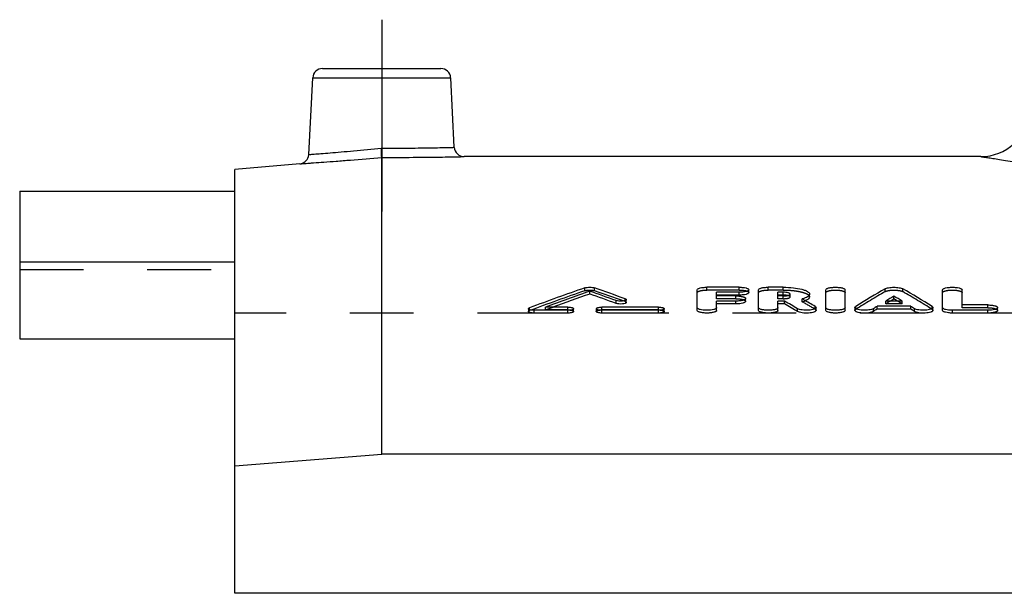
# Model space of a CAD drawing. Header units: millimetres. Extents: x 0 to 1000, y 0 to 1000.
# Tile 2 of 3: x 350 to 450, y 601 to 660. Entities that reach past the tile are written whole.
import ezdxf

# ---------------------------------------------------------------- set-up
doc = ezdxf.new("R2010")
doc.units = ezdxf.units.MM
doc.header["$LTSCALE"] = 65.185185
doc.linetypes.add('CENTER', pattern=[0.6, 0.375, -0.075, 0.075, -0.075])
doc.linetypes.add('HIDDEN', pattern=[0.2, 0.1, -0.1])
for name, color, linetype in [('FASEN', 7, 'CONTINUOUS'), ('KOERPER', 7, 'CONTINUOUS'), ('KONST.EL_MIT_GEO', 7, 'CONTINUOUS')]:
    doc.layers.add(name, color=color, linetype=linetype)

msp = doc.modelspace()

# ---------------------------------------------------------------- linework, layer by layer
at = {"layer": 'FASEN', "color": 7, "linetype": 'Continuous'}
for p, q in [((378.13, 645.27), (371.5, 644.69)), ((371.5, 601.35), (371.5, 644.69)), ((371.5, 614.37), (386.5, 615.59)), ((635.5, 615.59), (386.5, 615.59))]:
    msp.add_line(p, q, dxfattribs=at)
at = {"layer": 'KOERPER', "color": 2, "linetype": 'CENTER'}
msp.add_line((386.5, 660), (386.5, 640.39), dxfattribs=at)
at = {"layer": 'KOERPER', "color": 7, "linetype": 'Continuous'}
for p, q in [((447.74, 646), (394.92, 646)), ((349.5, 635.21), (349.5, 627.38)), ((371.5, 635.21), (349.5, 635.21)), ((349.5, 627.38), (371.5, 627.38)), ((650.5, 601.35), (371.5, 601.35))]:
    msp.add_line(p, q, dxfattribs=at)
at = {"layer": 'KOERPER', "color": 8, "linetype": 'HIDDEN'}
for p in [(371.5, 601.35), (650.5, 630)]:
    msp.add_line(p, (371.5, 630), dxfattribs=at)
at = {"layer": 'KONST.EL_MIT_GEO', "color": 7, "linetype": 'Continuous'}
for p, q in [((380.45, 655), (392.55, 655)), ((379.04, 646.21), (379.45, 654.05)), ((379.45, 654.05), (393.55, 654.05)), ((393.92, 646.95), (393.55, 654.05)), ((386.5, 615.59), (386.5, 645.91)), ((349.5, 642.47), (349.5, 635.21)), ((349.5, 642.47), (371.5, 642.47)), ((407.76, 631.95), (407.76, 632.24)), ((418.75, 630.27), (418.75, 632.38)), ((423.04, 632.64), (419.74, 632.64)), ((420.73, 631.76), (420.73, 632.13)), ((423.04, 632.13), (420.73, 632.13)), ((423.04, 631.84), (423.04, 632.13)), ((424.03, 632.09), (424.03, 632.38)), ((425.02, 630.27), (425.02, 632.38)), ((427.55, 632.64), (426.01, 632.64)), ((427, 631.76), (427, 632.13)), ((427.55, 632.13), (427, 632.13)), ((427.55, 631.84), (427.55, 632.13)), ((431.89, 630.27), (431.89, 632.38)), ((433.87, 630.27), (433.87, 632.38)), ((443.83, 630.27), (443.83, 632.38)), ((445.82, 630.83), (445.82, 632.38)), ((410.46, 630.99), (410.46, 631.28)), ((411.5, 631.08), (411.5, 631.37)), ((423.04, 631.84), (420.73, 631.84)), ((422.71, 631.76), (420.73, 631.76)), ((420.73, 630.27), (420.73, 631.23)), ((422.71, 631.23), (420.73, 631.23)), ((422.71, 630.94), (422.71, 631.23)), ((423.7, 631.2), (423.7, 631.49)), ((427.55, 631.84), (427, 631.84)), ((427.55, 631.76), (427, 631.76)), ((427, 630.27), (427, 631.23)), ((427.68, 631.23), (427, 631.23)), ((427.68, 630.94), (427.68, 631.23)), ((429.6, 631.38), (429.48, 631.45)), ((429.63, 631.36), (429.6, 631.38)), ((430.23, 631.65), (430.23, 631.94)), ((439.7, 631.23), (438.01, 631.23)), ((438.48, 631.23), (438.85, 631.45)), ((438.85, 631.45), (438.85, 631.74)), ((439.22, 631.23), (438.85, 631.45)), ((401.5, 630.45), (401.5, 630.16)), ((402.08, 630), (402.08, 630.29)), ((405.54, 630.29), (402.08, 630.29)), ((405.54, 630), (402.08, 630)), ((405.54, 630.61), (403.23, 630.61)), ((405.54, 630), (405.54, 630.29)), ((406.12, 630.16), (406.12, 630.45)), ((408.43, 630.45), (408.43, 630.16)), ((414.79, 630.61), (409.01, 630.61)), ((409.01, 630), (409.01, 630.29)), ((414.79, 630.29), (409.01, 630.29)), ((414.79, 630), (409.01, 630)), ((414.79, 630), (414.79, 630.29)), ((415.37, 630.16), (415.37, 630.45)), ((422.71, 630.94), (420.73, 630.94)), ((427.68, 630.94), (427, 630.94)), ((429.01, 630.16), (429.01, 630.44)), ((430.9, 630.27), (430.9, 630.56)), ((434.86, 630.56), (434.86, 630.27)), ((436.76, 630.16), (436.76, 630.45)), ((437.14, 630.4), (437.14, 630.69)), ((440.57, 630.69), (437.14, 630.69)), ((440.57, 630.4), (437.14, 630.4)), ((440.57, 630.4), (440.57, 630.69)), ((440.95, 630.16), (440.95, 630.45)), ((442.84, 630.27), (442.84, 630.56)), ((444.83, 630), (444.83, 630.29)), ((448.46, 630.29), (444.83, 630.29)), ((448.46, 630), (444.83, 630)), ((448.46, 630.83), (445.82, 630.83)), ((448.46, 630), (448.46, 630.29)), ((449.45, 630.27), (449.45, 630.56))]:
    msp.add_line(p, q, dxfattribs=at)
at = {"layer": 'KONST.EL_MIT_GEO', "color": 8, "linetype": 'HIDDEN'}
for p, q in [((371.5, 627.38), (371.5, 642.47)), ((349.5, 634.44), (371.5, 634.44)), ((407.27, 632.29), (407.27, 632.58)), ((408.25, 632.29), (408.25, 632.58)), ((419.74, 632.35), (419.74, 632.64)), ((423.04, 632.35), (419.74, 632.35)), ((423.04, 632.35), (423.04, 632.64)), ((426.01, 632.35), (426.01, 632.64)), ((427.55, 632.35), (426.01, 632.35)), ((427.55, 632.35), (427.55, 632.64)), ((437.95, 632.2), (437.95, 632.49)), ((439.76, 632.2), (439.76, 632.49)), ((411.39, 631.17), (411.39, 631.46)), ((420.73, 631.47), (420.73, 631.76)), ((422.71, 631.47), (420.73, 631.47)), ((422.71, 631.47), (422.71, 631.76)), ((427, 631.47), (427, 631.76)), ((427.55, 631.47), (427, 631.47)), ((427.55, 631.47), (427.55, 631.76)), ((428.25, 631.65), (428.25, 631.94)), ((429.48, 631.16), (429.48, 631.45)), ((438.01, 630.94), (438.01, 631.23)), ((438.01, 630.94), (438.2, 631.05)), ((439.7, 630.94), (439.51, 631.05)), ((439.7, 630.94), (439.7, 631.23)), ((401.61, 630.25), (401.61, 630.54)), ((403.23, 630.32), (403.23, 630.61)), ((403.23, 630.32), (403.32, 630.35)), ((405.54, 630.32), (403.23, 630.32)), ((403.32, 630.35), (404.01, 630.61)), ((405.54, 630.32), (405.54, 630.61)), ((409.01, 630.32), (409.01, 630.61)), ((414.79, 630.32), (409.01, 630.32)), ((414.79, 630.32), (414.79, 630.61)), ((430.81, 630.39), (430.81, 630.68)), ((434.95, 630.38), (434.95, 630.67)), ((439.7, 630.94), (438.01, 630.94)), ((442.76, 630.38), (442.76, 630.67)), ((445.82, 630.54), (445.82, 630.83)), ((448.46, 630.54), (445.82, 630.54)), ((448.46, 630.54), (448.46, 630.83))]:
    msp.add_line(p, q, dxfattribs=at)
at = {"layer": 'KONST.EL_MIT_GEO', "color": 7, "linetype": 'Continuous'}
for centre, radius, start, end in [((380.45, 654), 1, 90, 177), ((392.55, 654), 1, 3, 90), ((447.74, 651), 5, 270, 355), ((378.04, 646.26), 1, 274.9995, 356.9999), ((394.92, 647), 1, 183, 270.0005), ((499.08, 368.61), 279.48, 109.1787, 110.4107), ((500.64, 368.29), 279.82, 109.386, 110.3727), ((315.39, 369.72), 278.3, 70.0243, 70.6158), ((317.11, 370.53), 277.44, 70.1352, 70.8243), ((504.57, 519.12), 131.5, 120.4394, 121.9678), ((373.14, 519.12), 131.5, 58.0322, 59.5606), ((500.44, 368.35), 279.42, 109.372, 110.1894), ((315.4, 369.28), 278.44, 70.0378, 70.629), ((427.55, 629.23), 2.6, 85.9869, 90.0279), ((427.55, 634.22), 2.47, 269.8885, 275.4608), ((355.93, 507.21), 143.27, 59.3326, 59.9512), ((358.44, 507.76), 142.64, 59.5129, 60.0614), ((506.66, 519.25), 131.34, 121.08, 121.5102), ((371.05, 519.25), 131.34, 58.4898, 58.92), ((355.96, 506.87), 143.3, 59.3511, 59.9695)]:
    msp.add_arc(centre, radius, start, end, dxfattribs=at)
at = {"layer": 'KONST.EL_MIT_GEO', "color": 8, "linetype": 'HIDDEN'}
for centre, radius, start, end in [((499.06, 368.17), 279.61, 109.1656, 110.3969), ((317.13, 370.09), 277.58, 70.1487, 70.8374), ((504.54, 518.79), 131.51, 120.4209, 121.9489), ((373.17, 518.79), 131.51, 58.0511, 59.5791), ((427.75, 630.64), 1.18, 75.3148, 78.328), ((428.55, 634.51), 3.48, 285.4829, 287.5125), ((358.54, 507.56), 142.51, 59.5312, 60.1484), ((428.76, 633.86), 2.8, 287.5075, 289.8486), ((428.93, 633.38), 2.28, 289.8517, 292.2927), ((506.73, 518.76), 131.56, 121.2497, 121.3958), ((370.97, 518.76), 131.56, 58.6042, 58.7503)]:
    msp.add_arc(centre, radius, start, end, dxfattribs=at)
at = {"layer": 'KONST.EL_MIT_GEO', "color": 7, "linetype": 'Continuous'}
for centre, major_axis, start_param, end_param in [((436.76, 239), (59.95, 406.54), 0.338961, 0.341086), ((436.76, 239), (59.9, 406.24), 0.338961, 0.341078), ((440.95, 239), (-59.95, 406.54), -0.341086, -0.338961), ((440.95, 239), (-59.9, 406.24), -0.341078, -0.338961)]:
    msp.add_ellipse(centre, major_axis=major_axis, ratio=0.41544, start_param=start_param, end_param=end_param, dxfattribs=at)
for points, knots in [([(379.04, 646.21), (379.05, 646.21), (379.1, 646.21), (379.21, 646.22), (379.38, 646.24), (379.75, 646.27), (380.37, 646.31), (381.29, 646.39), (382.4, 646.48), (384.14, 646.64), (385.52, 646.77), (386.46, 646.86)], [0, 0, 0, 0, 0.004828, 0.019261, 0.043159, 0.076289, 0.16886, 0.293367, 0.444969, 0.617797, 1, 1, 1, 1]), ([(386.46, 646.86), (387.41, 646.86), (389.17, 646.87), (391.24, 646.89), (392.58, 646.92), (393.27, 646.93), (393.68, 646.94), (393.87, 646.95), (393.92, 646.95)], [0, 0, 0, 0, 0.382368, 0.706867, 0.831315, 0.923803, 0.980765, 1, 1, 1, 1]), ([(386.5, 645.91), (386.5, 646.01), (386.48, 646.32), (386.47, 646.64), (386.46, 646.86)], [0, 0, 0, 0, 0.297359, 1, 1, 1, 1]), ([(378.13, 645.27), (378.14, 645.27), (378.2, 645.27), (378.32, 645.28), (378.52, 645.29), (378.79, 645.31), (379.14, 645.34), (379.75, 645.38), (380.66, 645.44), (381.91, 645.54), (383.89, 645.69), (385.43, 645.82), (386.5, 645.91)], [0, 0, 0, 0, 0.004829, 0.019265, 0.043168, 0.076301, 0.118337, 0.168864, 0.293334, 0.444873, 0.617645, 1, 1, 1, 1]), ([(386.5, 645.91), (387.57, 645.91), (389.13, 645.92), (391.12, 645.94), (392.38, 645.95), (393.29, 645.97), (393.9, 645.98), (394.25, 645.99), (394.53, 645.99), (394.73, 646), (394.85, 646), (394.91, 646), (394.92, 646)], [0, 0, 0, 0, 0.382352, 0.555178, 0.706742, 0.831202, 0.881715, 0.923736, 0.956855, 0.980745, 0.995173, 1, 1, 1, 1]), ([(447.74, 646), (447.76, 646), (447.86, 645.98), (448.09, 645.95), (448.48, 645.89), (449.01, 645.81), (449.7, 645.7), (450.9, 645.52), (452.77, 645.25), (455.43, 644.88), (458.62, 644.46), (462.31, 644.01), (468.12, 643.34), (476.34, 642.54), (487.12, 641.75), (498.83, 641.23), (511, 641.04), (523.17, 641.23), (534.88, 641.75), (545.66, 642.54), (553.88, 643.34), (559.69, 644.01), (563.38, 644.46), (566.57, 644.88), (569.23, 645.25), (571.1, 645.52), (572.3, 645.7), (572.99, 645.81), (573.52, 645.89), (573.91, 645.95), (574.14, 645.98), (574.24, 646), (574.26, 646)], [0, 0, 0, 0, 0.000612, 0.002447, 0.005498, 0.009758, 0.015214, 0.02185, 0.038584, 0.059775, 0.085195, 0.114577, 0.147625, 0.223383, 0.309572, 0.402949, 0.5, 0.597051, 0.690428, 0.776617, 0.852375, 0.885423, 0.914805, 0.940225, 0.961416, 0.97815, 0.984786, 0.990242, 0.994502, 0.997553, 0.999388, 1, 1, 1, 1]), ([(407.27, 632.58), (407.34, 632.6), (407.5, 632.63), (407.76, 632.64), (408.01, 632.63), (408.18, 632.6), (408.25, 632.58)], [0, 0, 0, 0, 0.222667, 0.50001, 0.777342, 1, 1, 1, 1]), ([(418.75, 632.38), (418.75, 632.42), (418.81, 632.49), (418.92, 632.53), (419.1, 632.59), (419.37, 632.63), (419.61, 632.64), (419.74, 632.64)], [0, 0, 0, 0, 0.116694, 0.212544, 0.334293, 0.641847, 1, 1, 1, 1]), ([(423.04, 632.64), (423.16, 632.64), (423.4, 632.63), (423.68, 632.59), (423.85, 632.53), (423.96, 632.49), (424.03, 632.42), (424.03, 632.38)], [0, 0, 0, 0, 0.358159, 0.665737, 0.787489, 0.883324, 1, 1, 1, 1]), ([(424.03, 632.38), (424.03, 632.34), (423.96, 632.28), (423.85, 632.24), (423.68, 632.18), (423.4, 632.14), (423.16, 632.13), (423.04, 632.13)], [0, 0, 0, 0, 0.116874, 0.212813, 0.334621, 0.642104, 1, 1, 1, 1]), ([(424.03, 632.09), (424.03, 632.05), (423.96, 631.99), (423.85, 631.95), (423.68, 631.89), (423.4, 631.85), (423.17, 631.84), (423.04, 631.84)], [0, 0, 0, 0, 0.116905, 0.214119, 0.335122, 0.639531, 1, 1, 1, 1]), ([(425.02, 632.38), (425.02, 632.42), (425.09, 632.49), (425.19, 632.53), (425.37, 632.59), (425.65, 632.63), (425.88, 632.64), (426.01, 632.64)], [0, 0, 0, 0, 0.116694, 0.212544, 0.334293, 0.641847, 1, 1, 1, 1]), ([(427.55, 632.64), (427.89, 632.64), (428.53, 632.61), (429.27, 632.49), (429.76, 632.34), (430.04, 632.22), (430.23, 632.05), (430.23, 631.94)], [0, 0, 0, 0, 0.357774, 0.665016, 0.786694, 0.8826, 1, 1, 1, 1]), ([(428.25, 631.94), (428.25, 631.97), (428.2, 632.01), (428.13, 632.05), (428, 632.09), (427.8, 632.12), (427.64, 632.13), (427.55, 632.13)], [0, 0, 0, 0, 0.117673, 0.213653, 0.33538, 0.642479, 1, 1, 1, 1]), ([(431.89, 632.38), (431.89, 632.42), (431.96, 632.49), (432.06, 632.53), (432.24, 632.59), (432.52, 632.63), (432.88, 632.65), (433.24, 632.63), (433.52, 632.59), (433.7, 632.53), (433.8, 632.49), (433.87, 632.42), (433.87, 632.38)], [0, 0, 0, 0, 0.058352, 0.106254, 0.167123, 0.320915, 0.499995, 0.679079, 0.83287, 0.893745, 0.941649, 1, 1, 1, 1]), ([(437.95, 632.49), (437.99, 632.51), (438.12, 632.56), (438.42, 632.62), (438.85, 632.65), (439.29, 632.62), (439.59, 632.56), (439.71, 632.51), (439.76, 632.49)], [0, 0, 0, 0, 0.088372, 0.206824, 0.499987, 0.793166, 0.911624, 1, 1, 1, 1]), ([(443.83, 632.38), (443.83, 632.42), (443.9, 632.49), (444.01, 632.53), (444.19, 632.59), (444.46, 632.63), (444.83, 632.65), (445.19, 632.63), (445.46, 632.59), (445.64, 632.53), (445.75, 632.49), (445.82, 632.42), (445.82, 632.38)], [0, 0, 0, 0, 0.058352, 0.106254, 0.167123, 0.320915, 0.499995, 0.679079, 0.83287, 0.893745, 0.941649, 1, 1, 1, 1]), ([(411.5, 631.37), (411.5, 631.35), (411.47, 631.31), (411.33, 631.25), (411.09, 631.21), (410.77, 631.21), (410.55, 631.24), (410.46, 631.28)], [0, 0, 0, 0, 0.050847, 0.135332, 0.403596, 0.729807, 1, 1, 1, 1]), ([(411.5, 631.08), (411.5, 631.06), (411.47, 631.02), (411.33, 630.96), (411.09, 630.92), (410.77, 630.92), (410.56, 630.95), (410.46, 630.99)], [0, 0, 0, 0, 0.050862, 0.136562, 0.401898, 0.728024, 1, 1, 1, 1]), ([(411.39, 631.46), (411.42, 631.45), (411.47, 631.43), (411.5, 631.39), (411.5, 631.37)], [0, 0, 0, 0, 0.626662, 1, 1, 1, 1]), ([(422.71, 631.76), (422.83, 631.76), (423.07, 631.74), (423.35, 631.7), (423.52, 631.64), (423.63, 631.6), (423.7, 631.53), (423.7, 631.49)], [0, 0, 0, 0, 0.356919, 0.663699, 0.785375, 0.881451, 1, 1, 1, 1]), ([(423.7, 631.49), (423.7, 631.45), (423.63, 631.39), (423.52, 631.34), (423.35, 631.28), (423.07, 631.24), (422.83, 631.23), (422.71, 631.23)], [0, 0, 0, 0, 0.118746, 0.214927, 0.336659, 0.643345, 1, 1, 1, 1]), ([(423.7, 631.2), (423.7, 631.16), (423.63, 631.1), (423.52, 631.05), (423.35, 630.99), (423.07, 630.95), (422.84, 630.94), (422.71, 630.94)], [0, 0, 0, 0, 0.118765, 0.216213, 0.337132, 0.64075, 1, 1, 1, 1]), ([(427.98, 631.8), (427.97, 631.8), (427.88, 631.82), (427.8, 631.83), (427.73, 631.83)], [0, 0, 0, 0, 0.228763, 1, 1, 1, 1]), ([(427.79, 631.77), (427.81, 631.77), (427.9, 631.78), (427.98, 631.79), (428.04, 631.81)], [0, 0, 0, 0, 0.272133, 1, 1, 1, 1]), ([(428.04, 631.81), (428.06, 631.81), (428.12, 631.83), (428.17, 631.85), (428.21, 631.88)], [0, 0, 0, 0, 0.300235, 1, 1, 1, 1]), ([(428.21, 631.88), (428.21, 631.88), (428.23, 631.9), (428.25, 631.92), (428.25, 631.94)], [0, 0, 0, 0, 0.310658, 1, 1, 1, 1]), ([(430.23, 631.94), (430.23, 631.83), (430.05, 631.67), (429.78, 631.54), (429.59, 631.48), (429.48, 631.45)], [0, 0, 0, 0, 0.353209, 0.638655, 1, 1, 1, 1]), ([(430.23, 631.65), (430.23, 631.58), (430.14, 631.45), (429.98, 631.35), (429.86, 631.29), (429.8, 631.26)], [0, 0, 0, 0, 0.378196, 0.654253, 1, 1, 1, 1]), ([(401.5, 630.45), (401.5, 630.45), (401.51, 630.48), (401.55, 630.51), (401.59, 630.53), (401.61, 630.54)], [0, 0, 0, 0, 0.170186, 0.510121, 1, 1, 1, 1]), ([(402.08, 630.29), (401.94, 630.29), (401.75, 630.3), (401.56, 630.36), (401.5, 630.42), (401.5, 630.45)], [0, 0, 0, 0, 0.660723, 0.8787, 1, 1, 1, 1]), ([(402.08, 630), (401.94, 630), (401.75, 630.02), (401.56, 630.08), (401.5, 630.13), (401.5, 630.16)], [0, 0, 0, 0, 0.658808, 0.880029, 1, 1, 1, 1]), ([(405.54, 630.61), (405.68, 630.61), (405.85, 630.59), (406.02, 630.54), (406.08, 630.51), (406.12, 630.47), (406.12, 630.45)], [0, 0, 0, 0, 0.660752, 0.7825, 0.879072, 1, 1, 1, 1]), ([(406.12, 630.45), (406.12, 630.42), (406.08, 630.38), (406.02, 630.35), (405.85, 630.3), (405.68, 630.29), (405.54, 630.29)], [0, 0, 0, 0, 0.121019, 0.217645, 0.339421, 1, 1, 1, 1]), ([(406.12, 630.16), (406.12, 630.13), (406.08, 630.09), (406.02, 630.07), (405.85, 630.01), (405.68, 630), (405.54, 630)], [0, 0, 0, 0, 0.120586, 0.21892, 0.340695, 1, 1, 1, 1]), ([(408.43, 630.45), (408.43, 630.47), (408.47, 630.51), (408.54, 630.54), (408.71, 630.59), (408.87, 630.61), (409.01, 630.61)], [0, 0, 0, 0, 0.120916, 0.217486, 0.339233, 1, 1, 1, 1]), ([(409.01, 630.29), (408.87, 630.29), (408.71, 630.3), (408.54, 630.35), (408.47, 630.38), (408.43, 630.42), (408.43, 630.45)], [0, 0, 0, 0, 0.660564, 0.782341, 0.878969, 1, 1, 1, 1]), ([(409.01, 630), (408.87, 630), (408.71, 630.01), (408.54, 630.07), (408.47, 630.1), (408.43, 630.13), (408.43, 630.16)], [0, 0, 0, 0, 0.658806, 0.782427, 0.88041, 1, 1, 1, 1]), ([(414.79, 630.61), (414.93, 630.61), (415.09, 630.59), (415.27, 630.54), (415.33, 630.51), (415.37, 630.47), (415.37, 630.45)], [0, 0, 0, 0, 0.660752, 0.7825, 0.879072, 1, 1, 1, 1]), ([(415.37, 630.45), (415.37, 630.42), (415.33, 630.38), (415.27, 630.35), (415.09, 630.3), (414.93, 630.29), (414.79, 630.29)], [0, 0, 0, 0, 0.121019, 0.217645, 0.339421, 1, 1, 1, 1]), ([(415.37, 630.16), (415.37, 630.13), (415.33, 630.09), (415.27, 630.07), (415.09, 630.01), (414.93, 630), (414.79, 630)], [0, 0, 0, 0, 0.120586, 0.21892, 0.340695, 1, 1, 1, 1]), ([(420.73, 630.56), (420.73, 630.52), (420.66, 630.45), (420.55, 630.4), (420.37, 630.34), (420.1, 630.3), (419.74, 630.28), (419.37, 630.3), (419.1, 630.34), (418.92, 630.4), (418.81, 630.45), (418.74, 630.52), (418.75, 630.56)], [0, 0, 0, 0, 0.060325, 0.108517, 0.169333, 0.322282, 0.499995, 0.677712, 0.83066, 0.891482, 0.939676, 1, 1, 1, 1]), ([(420.73, 630.27), (420.73, 630.23), (420.66, 630.16), (420.55, 630.11), (420.37, 630.06), (420.1, 630.01), (419.74, 629.99), (419.37, 630.01), (419.1, 630.06), (418.92, 630.11), (418.81, 630.16), (418.75, 630.23), (418.75, 630.27)], [0, 0, 0, 0, 0.061406, 0.109225, 0.169016, 0.323701, 0.499897, 0.677592, 0.830809, 0.890685, 0.938985, 1, 1, 1, 1]), ([(427, 630.56), (427, 630.52), (426.93, 630.45), (426.83, 630.4), (426.65, 630.34), (426.37, 630.3), (426.01, 630.28), (425.65, 630.3), (425.37, 630.34), (425.19, 630.4), (425.09, 630.45), (425.02, 630.52), (425.02, 630.56)], [0, 0, 0, 0, 0.060325, 0.108517, 0.169333, 0.322282, 0.499995, 0.677712, 0.83066, 0.891482, 0.939676, 1, 1, 1, 1]), ([(427, 630.27), (427, 630.23), (426.93, 630.16), (426.83, 630.11), (426.65, 630.06), (426.37, 630.01), (426.01, 629.99), (425.65, 630.01), (425.37, 630.06), (425.19, 630.11), (425.09, 630.16), (425.02, 630.23), (425.02, 630.27)], [0, 0, 0, 0, 0.061406, 0.109225, 0.169016, 0.323701, 0.499897, 0.677592, 0.830809, 0.890685, 0.938985, 1, 1, 1, 1]), ([(430.9, 630.56), (430.9, 630.52), (430.85, 630.47), (430.77, 630.42), (430.63, 630.37), (430.41, 630.32), (430.12, 630.29), (429.79, 630.28), (429.49, 630.31), (429.22, 630.36), (429.07, 630.41), (429.01, 630.44)], [0, 0, 0, 0, 0.053718, 0.094299, 0.145106, 0.274324, 0.430535, 0.597933, 0.75906, 0.897346, 1, 1, 1, 1]), ([(430.9, 630.27), (430.9, 630.24), (430.85, 630.18), (430.77, 630.13), (430.63, 630.08), (430.42, 630.03), (430.12, 630), (429.8, 629.99), (429.49, 630.02), (429.22, 630.07), (429.07, 630.12), (429.01, 630.16)], [0, 0, 0, 0, 0.052623, 0.093098, 0.144654, 0.273813, 0.428382, 0.597893, 0.757766, 0.896149, 1, 1, 1, 1]), ([(430.81, 630.68), (430.82, 630.67), (430.86, 630.64), (430.9, 630.59), (430.9, 630.56)], [0, 0, 0, 0, 0.323688, 1, 1, 1, 1]), ([(433.87, 630.56), (433.87, 630.52), (433.8, 630.45), (433.7, 630.4), (433.52, 630.34), (433.24, 630.3), (432.88, 630.28), (432.52, 630.3), (432.24, 630.34), (432.06, 630.4), (431.96, 630.45), (431.89, 630.52), (431.89, 630.56)], [0, 0, 0, 0, 0.060325, 0.108517, 0.169333, 0.322282, 0.499995, 0.677712, 0.83066, 0.891482, 0.939676, 1, 1, 1, 1]), ([(433.87, 630.27), (433.87, 630.23), (433.8, 630.16), (433.7, 630.11), (433.52, 630.06), (433.24, 630.01), (432.88, 629.99), (432.52, 630.01), (432.24, 630.06), (432.07, 630.11), (431.96, 630.16), (431.89, 630.23), (431.89, 630.27)], [0, 0, 0, 0, 0.061406, 0.109225, 0.169016, 0.323701, 0.499897, 0.677592, 0.830809, 0.890685, 0.938985, 1, 1, 1, 1]), ([(434.86, 630.56), (434.86, 630.57), (434.87, 630.62), (434.91, 630.65), (434.95, 630.67)], [0, 0, 0, 0, 0.202338, 1, 1, 1, 1]), ([(436.76, 630.45), (436.7, 630.41), (436.55, 630.36), (436.29, 630.31), (435.98, 630.28), (435.66, 630.29), (435.35, 630.32), (435.13, 630.37), (434.99, 630.42), (434.91, 630.47), (434.86, 630.52), (434.86, 630.56)], [0, 0, 0, 0, 0.100885, 0.238185, 0.399161, 0.567045, 0.724085, 0.85415, 0.90529, 0.946108, 1, 1, 1, 1]), ([(436.76, 630.16), (436.7, 630.13), (436.55, 630.07), (436.29, 630.02), (435.98, 629.99), (435.65, 630), (435.35, 630.03), (435.13, 630.08), (434.99, 630.13), (434.91, 630.18), (434.86, 630.24), (434.86, 630.27)], [0, 0, 0, 0, 0.102405, 0.238265, 0.399653, 0.568832, 0.723821, 0.855106, 0.906486, 0.946674, 1, 1, 1, 1]), ([(442.84, 630.56), (442.84, 630.52), (442.8, 630.47), (442.71, 630.42), (442.57, 630.37), (442.35, 630.32), (442.05, 630.29), (441.73, 630.28), (441.42, 630.31), (441.16, 630.36), (441.01, 630.41), (440.95, 630.45)], [0, 0, 0, 0, 0.053898, 0.094727, 0.145878, 0.275956, 0.433011, 0.60091, 0.761892, 0.899211, 1, 1, 1, 1]), ([(442.84, 630.27), (442.84, 630.24), (442.8, 630.18), (442.71, 630.13), (442.57, 630.08), (442.35, 630.03), (442.05, 630), (441.73, 629.99), (441.42, 630.02), (441.16, 630.07), (441, 630.13), (440.95, 630.16)], [0, 0, 0, 0, 0.052872, 0.093563, 0.145487, 0.275848, 0.431301, 0.601362, 0.761138, 0.898286, 1, 1, 1, 1]), ([(442.76, 630.67), (442.77, 630.66), (442.81, 630.64), (442.84, 630.59), (442.84, 630.56)], [0, 0, 0, 0, 0.319528, 1, 1, 1, 1]), ([(444.83, 630.29), (444.7, 630.29), (444.46, 630.3), (444.19, 630.34), (444.01, 630.4), (443.9, 630.45), (443.83, 630.52), (443.83, 630.56)], [0, 0, 0, 0, 0.355445, 0.661315, 0.782959, 0.879366, 1, 1, 1, 1]), ([(444.83, 630), (444.7, 630), (444.46, 630.01), (444.19, 630.06), (444.01, 630.11), (443.9, 630.16), (443.83, 630.23), (443.83, 630.27)], [0, 0, 0, 0, 0.355702, 0.661895, 0.783502, 0.879247, 1, 1, 1, 1]), ([(448.46, 630.83), (448.58, 630.83), (448.82, 630.82), (449.1, 630.77), (449.27, 630.72), (449.38, 630.67), (449.45, 630.6), (449.45, 630.56)], [0, 0, 0, 0, 0.35566, 0.661628, 0.783228, 0.87955, 1, 1, 1, 1]), ([(449.45, 630.56), (449.45, 630.52), (449.38, 630.45), (449.27, 630.4), (449.1, 630.34), (448.82, 630.3), (448.58, 630.29), (448.46, 630.29)], [0, 0, 0, 0, 0.120645, 0.217073, 0.33873, 0.644604, 1, 1, 1, 1]), ([(449.45, 630.27), (449.45, 630.23), (449.38, 630.16), (449.27, 630.11), (449.1, 630.06), (448.82, 630.01), (448.59, 630), (448.46, 630)], [0, 0, 0, 0, 0.120658, 0.21835, 0.339188, 0.642004, 1, 1, 1, 1])]:
    msp.add_open_spline(points, degree=3, knots=knots, dxfattribs=at)
at = {"layer": 'KONST.EL_MIT_GEO', "color": 8, "linetype": 'HIDDEN'}
for points, knots in [([(386.5, 645.91), (386.5, 646.01), (386.48, 646.32), (386.47, 646.64), (386.46, 646.86)], [0, 0, 0, 0, 0.297359, 1, 1, 1, 1]), ([(407.27, 632.29), (407.34, 632.31), (407.5, 632.34), (407.76, 632.35), (408.01, 632.34), (408.18, 632.31), (408.25, 632.29)], [0, 0, 0, 0, 0.222063, 0.499498, 0.775707, 1, 1, 1, 1]), ([(418.75, 632.09), (418.75, 632.14), (418.82, 632.2), (418.92, 632.24), (419.1, 632.3), (419.37, 632.34), (419.61, 632.35), (419.74, 632.35)], [0, 0, 0, 0, 0.116867, 0.212556, 0.335113, 0.641795, 1, 1, 1, 1]), ([(423.04, 632.35), (423.17, 632.35), (423.4, 632.34), (423.68, 632.3), (423.86, 632.24), (423.96, 632.2), (424.03, 632.13), (424.03, 632.09)], [0, 0, 0, 0, 0.362436, 0.664912, 0.787546, 0.884629, 1, 1, 1, 1]), ([(425.02, 632.09), (425.02, 632.14), (425.09, 632.2), (425.19, 632.24), (425.37, 632.3), (425.65, 632.34), (425.88, 632.35), (426.01, 632.35)], [0, 0, 0, 0, 0.116867, 0.212556, 0.335113, 0.641795, 1, 1, 1, 1]), ([(427.55, 632.35), (427.89, 632.35), (428.39, 632.33), (429.02, 632.24), (429.42, 632.16), (429.76, 632.05), (430.04, 631.93), (430.23, 631.76), (430.23, 631.65)], [0, 0, 0, 0, 0.3582, 0.520017, 0.664261, 0.786848, 0.882232, 1, 1, 1, 1]), ([(431.89, 632.09), (431.89, 632.14), (431.96, 632.2), (432.07, 632.24), (432.25, 632.3), (432.52, 632.34), (432.88, 632.36), (433.24, 632.34), (433.52, 632.3), (433.7, 632.24), (433.8, 632.2), (433.87, 632.14), (433.87, 632.09)], [0, 0, 0, 0, 0.059434, 0.106975, 0.166825, 0.322361, 0.499896, 0.678941, 0.832998, 0.892932, 0.940952, 1, 1, 1, 1]), ([(437.95, 632.2), (437.99, 632.23), (438.12, 632.27), (438.42, 632.33), (438.85, 632.36), (439.29, 632.33), (439.59, 632.27), (439.71, 632.23), (439.76, 632.2)], [0, 0, 0, 0, 0.089941, 0.208315, 0.500841, 0.791616, 0.910929, 1, 1, 1, 1]), ([(443.83, 632.09), (443.83, 632.14), (443.91, 632.2), (444.01, 632.24), (444.19, 632.3), (444.46, 632.34), (444.83, 632.36), (445.19, 632.34), (445.46, 632.3), (445.64, 632.24), (445.75, 632.2), (445.82, 632.14), (445.82, 632.09)], [0, 0, 0, 0, 0.059434, 0.106975, 0.166825, 0.322361, 0.499896, 0.678941, 0.832998, 0.892932, 0.940952, 1, 1, 1, 1]), ([(411.39, 631.17), (411.42, 631.16), (411.47, 631.14), (411.5, 631.1), (411.5, 631.08)], [0, 0, 0, 0, 0.632568, 1, 1, 1, 1]), ([(422.71, 631.47), (422.84, 631.47), (423.07, 631.45), (423.35, 631.41), (423.53, 631.35), (423.63, 631.31), (423.7, 631.24), (423.7, 631.2)], [0, 0, 0, 0, 0.361208, 0.662901, 0.785451, 0.882773, 1, 1, 1, 1]), ([(427.55, 631.47), (427.64, 631.47), (427.81, 631.48), (428, 631.51), (428.13, 631.55), (428.2, 631.58), (428.25, 631.62), (428.25, 631.65)], [0, 0, 0, 0, 0.3615, 0.663437, 0.784989, 0.882584, 1, 1, 1, 1]), ([(428.21, 631.72), (428.2, 631.72), (428.15, 631.75), (428.09, 631.77), (428.04, 631.78)], [0, 0, 0, 0, 0.199278, 1, 1, 1, 1]), ([(428.25, 631.65), (428.25, 631.66), (428.25, 631.68), (428.22, 631.7), (428.21, 631.72)], [0, 0, 0, 0, 0.207503, 1, 1, 1, 1]), ([(401.5, 630.16), (401.5, 630.17), (401.51, 630.19), (401.55, 630.23), (401.59, 630.24), (401.61, 630.25)], [0, 0, 0, 0, 0.166707, 0.503903, 1, 1, 1, 1]), ([(405.54, 630.32), (405.68, 630.32), (405.85, 630.31), (406.02, 630.25), (406.08, 630.22), (406.12, 630.18), (406.12, 630.16)], [0, 0, 0, 0, 0.658995, 0.782586, 0.880512, 1, 1, 1, 1]), ([(408.43, 630.16), (408.43, 630.18), (408.47, 630.22), (408.54, 630.25), (408.71, 630.31), (408.87, 630.32), (409.01, 630.32)], [0, 0, 0, 0, 0.120483, 0.21876, 0.340507, 1, 1, 1, 1]), ([(414.79, 630.32), (414.93, 630.32), (415.09, 630.31), (415.27, 630.25), (415.33, 630.22), (415.37, 630.18), (415.37, 630.16)], [0, 0, 0, 0, 0.658995, 0.782586, 0.880512, 1, 1, 1, 1]), ([(430.81, 630.39), (430.82, 630.38), (430.86, 630.35), (430.9, 630.3), (430.9, 630.27)], [0, 0, 0, 0, 0.327461, 1, 1, 1, 1]), ([(434.86, 630.27), (434.86, 630.28), (434.87, 630.33), (434.91, 630.36), (434.95, 630.38)], [0, 0, 0, 0, 0.203433, 1, 1, 1, 1]), ([(442.76, 630.38), (442.77, 630.37), (442.81, 630.35), (442.84, 630.3), (442.84, 630.27)], [0, 0, 0, 0, 0.323318, 1, 1, 1, 1]), ([(448.46, 630.54), (448.59, 630.54), (448.82, 630.53), (449.1, 630.49), (449.27, 630.43), (449.38, 630.38), (449.45, 630.31), (449.45, 630.27)], [0, 0, 0, 0, 0.359949, 0.660846, 0.783314, 0.880886, 1, 1, 1, 1])]:
    msp.add_open_spline(points, degree=3, knots=knots, dxfattribs=at)

doc.saveas('drawing.dxf')
